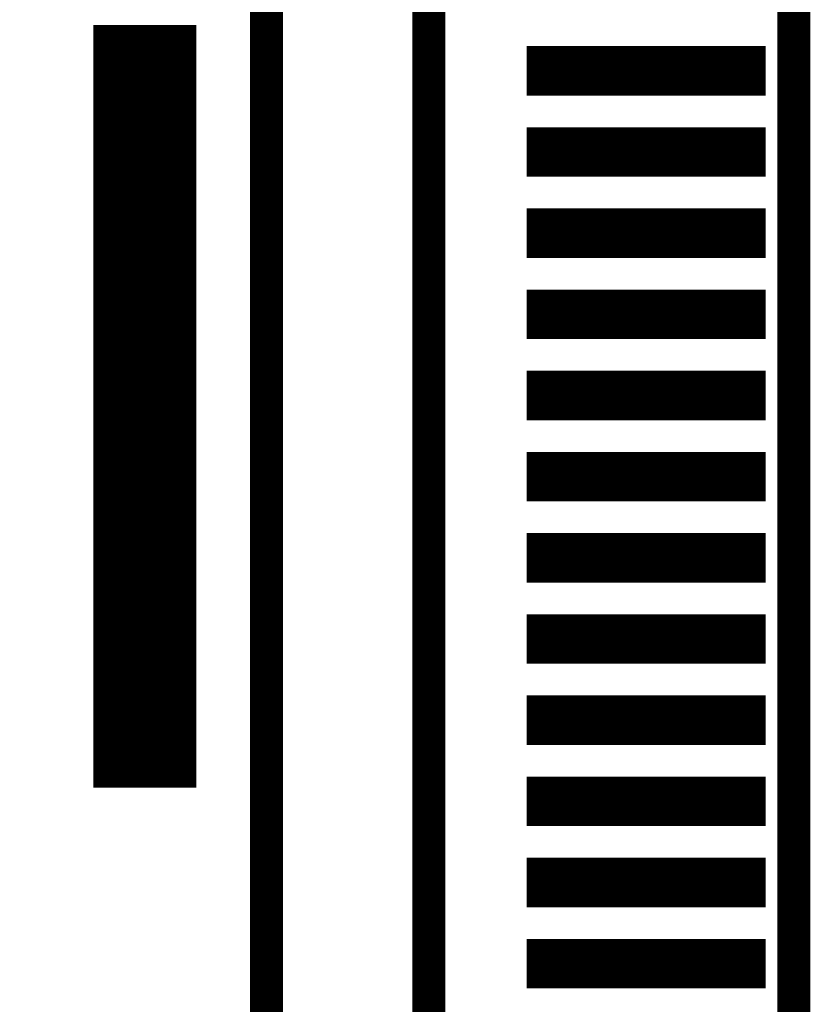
# Model space of a CAD drawing. Extents: x -28 to 78, y -35 to 66.
# Tile 6 of 31: x 7.73 to 12.6, y 12.49 to 18.56. Entities that reach past the tile are written whole.
import ezdxf

# ---------------------------------------------------------------- set-up
doc = ezdxf.new("R2010")
doc.units = 0
doc.layers.add('PG_SILKSCREEN_BOTTOM', color=5, linetype='CONTINUOUS')
doc.layers.add('PIN_BOTTOM', color=6, linetype='CONTINUOUS')

msp = doc.modelspace()

# ---------------------------------------------------------------- linework, layer by layer
at = {"layer": 'PG_SILKSCREEN_BOTTOM', "const_width": 0.2032}
for points in [[(3.420019, 63.999999), (3.420019, 2.000001), (12.500018, 2.000001), (12.500018, 63.999999)], [(9.25002, 20.25), (9.25002, 5.750001), (10.250018, 5.750001), (10.250018, 20.25)]]:
    msp.add_lwpolyline(points, close=True, dxfattribs=at)
at = {"layer": 'PIN_BOTTOM', "const_width": 0.01}
for points in [[(8.18752, 13.830501), (8.18752, 18.519498), (8.812517, 18.519498), (8.812517, 13.830501)], [(10.858419, 18.094195), (10.858419, 18.388993), (12.321616, 18.388993), (12.321616, 18.094195)], [(10.858419, 17.594194), (10.858419, 17.888991), (12.321616, 17.888991), (12.321616, 17.594194)], [(10.858419, 17.094192), (10.858419, 17.38899), (12.321616, 17.38899), (12.321616, 17.094192)], [(10.858419, 16.594191), (10.858419, 16.888988), (12.321616, 16.888988), (12.321616, 16.594191)], [(10.858419, 16.094189), (10.858419, 16.388987), (12.321616, 16.388987), (12.321616, 16.094189)], [(10.858419, 15.594188), (10.858419, 15.888985), (12.321616, 15.888985), (12.321616, 15.594188)], [(10.858419, 15.094186), (10.858419, 15.388984), (12.321616, 15.388984), (12.321616, 15.094186)], [(10.858419, 14.594185), (10.858419, 14.888982), (12.321616, 14.888982), (12.321616, 14.594185)], [(10.858419, 14.094183), (10.858419, 14.388981), (12.321616, 14.388981), (12.321616, 14.094183)], [(10.858419, 13.594182), (10.858419, 13.888979), (12.321616, 13.888979), (12.321616, 13.594182)], [(10.858419, 13.09418), (10.858419, 13.388978), (12.321616, 13.388978), (12.321616, 13.09418)], [(10.858419, 12.594179), (10.858419, 12.888976), (12.321616, 12.888976), (12.321616, 12.594179)]]:
    msp.add_lwpolyline(points, close=True, dxfattribs=at)
for points in [[(8.18752, 18.509963), (8.812517, 18.509963)], [(8.18752, 18.499963), (8.812517, 18.499963)], [(8.18752, 18.489963), (8.812517, 18.489963)], [(8.18752, 18.479963), (8.812517, 18.479963)], [(8.18752, 18.469963), (8.812517, 18.469963)], [(8.18752, 18.459963), (8.812517, 18.459963)], [(8.18752, 18.449963), (8.812517, 18.449963)], [(8.18752, 18.439963), (8.812517, 18.439963)], [(8.18752, 18.429963), (8.812517, 18.429963)], [(8.18752, 18.419963), (8.812517, 18.419963)], [(8.18752, 18.409963), (8.812517, 18.409963)], [(8.18752, 18.399963), (8.812517, 18.399963)], [(8.18752, 18.389963), (8.812517, 18.389963)], [(8.18752, 18.379963), (8.812517, 18.379963)], [(10.858419, 18.379963), (12.321616, 18.379963)], [(8.18752, 18.369963), (8.812517, 18.369963)], [(8.18752, 18.359963), (8.812517, 18.359963)], [(8.18752, 18.349963), (8.812517, 18.349963)], [(8.18752, 18.339963), (8.812517, 18.339963)], [(8.18752, 18.329963), (8.812517, 18.329963)], [(8.18752, 18.319963), (8.812517, 18.319963)], [(10.858419, 18.369963), (12.321616, 18.369963)], [(10.858419, 18.359963), (12.321616, 18.359963)], [(10.858419, 18.349963), (12.321616, 18.349963)], [(10.858419, 18.339963), (12.321616, 18.339963)], [(10.858419, 18.329963), (12.321616, 18.329963)], [(10.858419, 18.319963), (12.321616, 18.319963)], [(8.18752, 18.309963), (8.812517, 18.309963)], [(8.18752, 18.299963), (8.812517, 18.299963)], [(8.18752, 18.289963), (8.812517, 18.289963)], [(8.18752, 18.279963), (8.812517, 18.279963)], [(8.18752, 18.269963), (8.812517, 18.269963)], [(8.18752, 18.259963), (8.812517, 18.259963)], [(10.858419, 18.309963), (12.321616, 18.309963)], [(10.858419, 18.299963), (12.321616, 18.299963)], [(10.858419, 18.289963), (12.321616, 18.289963)], [(10.858419, 18.279963), (12.321616, 18.279963)], [(10.858419, 18.269963), (12.321616, 18.269963)], [(10.858419, 18.259963), (12.321616, 18.259963)], [(8.18752, 18.249964), (8.812517, 18.249964)], [(8.18752, 18.239964), (8.812517, 18.239964)], [(8.18752, 18.229964), (8.812517, 18.229964)], [(8.18752, 18.219964), (8.812517, 18.219964)], [(8.18752, 18.209964), (8.812517, 18.209964)], [(8.18752, 18.199964), (8.812517, 18.199964)], [(10.858419, 18.249964), (12.321616, 18.249964)], [(10.858419, 18.239964), (12.321616, 18.239964)], [(10.858419, 18.229964), (12.321616, 18.229964)], [(10.858419, 18.219964), (12.321616, 18.219964)], [(10.858419, 18.209964), (12.321616, 18.209964)], [(10.858419, 18.199964), (12.321616, 18.199964)], [(8.18752, 18.189964), (8.812517, 18.189964)], [(8.18752, 18.179964), (8.812517, 18.179964)], [(8.18752, 18.169964), (8.812517, 18.169964)], [(8.18752, 18.159964), (8.812517, 18.159964)], [(8.18752, 18.149964), (8.812517, 18.149964)], [(8.18752, 18.139964), (8.812517, 18.139964)], [(10.858419, 18.189964), (12.321616, 18.189964)], [(10.858419, 18.179964), (12.321616, 18.179964)], [(10.858419, 18.169964), (12.321616, 18.169964)], [(10.858419, 18.159964), (12.321616, 18.159964)], [(10.858419, 18.149964), (12.321616, 18.149964)], [(10.858419, 18.139964), (12.321616, 18.139964)], [(8.18752, 18.129964), (8.812517, 18.129964)], [(8.18752, 18.119964), (8.812517, 18.119964)], [(8.18752, 18.109964), (8.812517, 18.109964)], [(8.18752, 18.099964), (8.812517, 18.099964)], [(8.18752, 18.089964), (8.812517, 18.089964)], [(8.18752, 18.079964), (8.812517, 18.079964)], [(8.18752, 18.069964), (8.812517, 18.069964)], [(10.858419, 18.129964), (12.321616, 18.129964)], [(10.858419, 18.119964), (12.321616, 18.119964)], [(10.858419, 18.109964), (12.321616, 18.109964)], [(10.858419, 18.099964), (12.321616, 18.099964)], [(8.18752, 18.059964), (8.812517, 18.059964)], [(8.18752, 18.049964), (8.812517, 18.049964)], [(8.18752, 18.039964), (8.812517, 18.039964)], [(8.18752, 18.029964), (8.812517, 18.029964)], [(8.18752, 18.019964), (8.812517, 18.019964)], [(8.18752, 18.009964), (8.812517, 18.009964)], [(8.18752, 17.999964), (8.812517, 17.999964)], [(8.18752, 17.989964), (8.812517, 17.989964)], [(8.18752, 17.979964), (8.812517, 17.979964)], [(8.18752, 17.969964), (8.812517, 17.969964)], [(8.18752, 17.959964), (8.812517, 17.959964)], [(8.18752, 17.949964), (8.812517, 17.949964)], [(8.18752, 17.939964), (8.812517, 17.939964)], [(8.18752, 17.929964), (8.812517, 17.929964)], [(8.18752, 17.919964), (8.812517, 17.919964)], [(8.18752, 17.909964), (8.812517, 17.909964)], [(8.18752, 17.899964), (8.812517, 17.899964)], [(8.18752, 17.889964), (8.812517, 17.889964)], [(8.18752, 17.879964), (8.812517, 17.879964)], [(8.18752, 17.869964), (8.812517, 17.869964)], [(8.18752, 17.859964), (8.812517, 17.859964)], [(8.18752, 17.849964), (8.812517, 17.849964)], [(8.18752, 17.839964), (8.812517, 17.839964)], [(8.18752, 17.829964), (8.812517, 17.829964)], [(10.858419, 17.879964), (12.321616, 17.879964)], [(10.858419, 17.869964), (12.321616, 17.869964)], [(10.858419, 17.859964), (12.321616, 17.859964)], [(10.858419, 17.849964), (12.321616, 17.849964)], [(10.858419, 17.839964), (12.321616, 17.839964)], [(10.858419, 17.829964), (12.321616, 17.829964)], [(8.18752, 17.819964), (8.812517, 17.819964)], [(8.18752, 17.809964), (8.812517, 17.809964)], [(8.18752, 17.799964), (8.812517, 17.799964)], [(8.18752, 17.789964), (8.812517, 17.789964)], [(8.18752, 17.779964), (8.812517, 17.779964)], [(8.18752, 17.769964), (8.812517, 17.769964)], [(10.858419, 17.819964), (12.321616, 17.819964)], [(10.858419, 17.809964), (12.321616, 17.809964)], [(10.858419, 17.799964), (12.321616, 17.799964)], [(10.858419, 17.789964), (12.321616, 17.789964)], [(10.858419, 17.779964), (12.321616, 17.779964)], [(10.858419, 17.769964), (12.321616, 17.769964)], [(8.18752, 17.759964), (8.812517, 17.759964)], [(8.18752, 17.749965), (8.812517, 17.749965)], [(8.18752, 17.739965), (8.812517, 17.739965)], [(8.18752, 17.729965), (8.812517, 17.729965)], [(8.18752, 17.719965), (8.812517, 17.719965)], [(8.18752, 17.709965), (8.812517, 17.709965)], [(10.858419, 17.759964), (12.321616, 17.759964)], [(10.858419, 17.749965), (12.321616, 17.749965)], [(10.858419, 17.739965), (12.321616, 17.739965)], [(10.858419, 17.729965), (12.321616, 17.729965)], [(10.858419, 17.719965), (12.321616, 17.719965)], [(10.858419, 17.709965), (12.321616, 17.709965)], [(8.18752, 17.699965), (8.812517, 17.699965)], [(8.18752, 17.689965), (8.812517, 17.689965)], [(8.18752, 17.679965), (8.812517, 17.679965)], [(8.18752, 17.669965), (8.812517, 17.669965)], [(8.18752, 17.659965), (8.812517, 17.659965)], [(8.18752, 17.649965), (8.812517, 17.649965)], [(10.858419, 17.699965), (12.321616, 17.699965)], [(10.858419, 17.689965), (12.321616, 17.689965)], [(10.858419, 17.679965), (12.321616, 17.679965)], [(10.858419, 17.669965), (12.321616, 17.669965)], [(10.858419, 17.659965), (12.321616, 17.659965)], [(10.858419, 17.649965), (12.321616, 17.649965)], [(8.18752, 17.639965), (8.812517, 17.639965)], [(8.18752, 17.629965), (8.812517, 17.629965)], [(8.18752, 17.619965), (8.812517, 17.619965)], [(8.18752, 17.609965), (8.812517, 17.609965)], [(8.18752, 17.599965), (8.812517, 17.599965)], [(8.18752, 17.589965), (8.812517, 17.589965)], [(10.858419, 17.639965), (12.321616, 17.639965)], [(10.858419, 17.629965), (12.321616, 17.629965)], [(10.858419, 17.619965), (12.321616, 17.619965)], [(10.858419, 17.609965), (12.321616, 17.609965)], [(10.858419, 17.599965), (12.321616, 17.599965)], [(8.18752, 17.579965), (8.812517, 17.579965)], [(8.18752, 17.569965), (8.812517, 17.569965)], [(8.18752, 17.559965), (8.812517, 17.559965)], [(8.18752, 17.549965), (8.812517, 17.549965)], [(8.18752, 17.539965), (8.812517, 17.539965)], [(8.18752, 17.529965), (8.812517, 17.529965)], [(8.18752, 17.519965), (8.812517, 17.519965)], [(8.18752, 17.509965), (8.812517, 17.509965)], [(8.18752, 17.499965), (8.812517, 17.499965)], [(8.18752, 17.489965), (8.812517, 17.489965)], [(8.18752, 17.479965), (8.812517, 17.479965)], [(8.18752, 17.469965), (8.812517, 17.469965)], [(8.18752, 17.459965), (8.812517, 17.459965)], [(8.18752, 17.449965), (8.812517, 17.449965)], [(8.18752, 17.439965), (8.812517, 17.439965)], [(8.18752, 17.429965), (8.812517, 17.429965)], [(8.18752, 17.419965), (8.812517, 17.419965)], [(8.18752, 17.409965), (8.812517, 17.409965)], [(8.18752, 17.399965), (8.812517, 17.399965)], [(8.18752, 17.389965), (8.812517, 17.389965)], [(8.18752, 17.379965), (8.812517, 17.379965)], [(8.18752, 17.369965), (8.812517, 17.369965)], [(8.18752, 17.359965), (8.812517, 17.359965)], [(8.18752, 17.349965), (8.812517, 17.349965)], [(10.858419, 17.379965), (12.321616, 17.379965)], [(10.858419, 17.369965), (12.321616, 17.369965)], [(10.858419, 17.359965), (12.321616, 17.359965)], [(10.858419, 17.349965), (12.321616, 17.349965)], [(8.18752, 17.339965), (8.812517, 17.339965)], [(8.18752, 17.329965), (8.812517, 17.329965)], [(8.18752, 17.319965), (8.812517, 17.319965)], [(8.18752, 17.309965), (8.812517, 17.309965)], [(8.18752, 17.299965), (8.812517, 17.299965)], [(8.18752, 17.289965), (8.812517, 17.289965)], [(10.858419, 17.339965), (12.321616, 17.339965)], [(10.858419, 17.329965), (12.321616, 17.329965)], [(10.858419, 17.319965), (12.321616, 17.319965)], [(10.858419, 17.309965), (12.321616, 17.309965)], [(10.858419, 17.299965), (12.321616, 17.299965)], [(10.858419, 17.289965), (12.321616, 17.289965)], [(8.18752, 17.279965), (8.812517, 17.279965)], [(8.18752, 17.269965), (8.812517, 17.269965)], [(8.18752, 17.259965), (8.812517, 17.259965)], [(8.18752, 17.249966), (8.812517, 17.249966)], [(8.18752, 17.239966), (8.812517, 17.239966)], [(8.18752, 17.229966), (8.812517, 17.229966)], [(10.858419, 17.279965), (12.321616, 17.279965)], [(10.858419, 17.269965), (12.321616, 17.269965)], [(10.858419, 17.259965), (12.321616, 17.259965)], [(10.858419, 17.249966), (12.321616, 17.249966)], [(10.858419, 17.239966), (12.321616, 17.239966)], [(10.858419, 17.229966), (12.321616, 17.229966)], [(8.18752, 17.219966), (8.812517, 17.219966)], [(8.18752, 17.209966), (8.812517, 17.209966)], [(8.18752, 17.199966), (8.812517, 17.199966)], [(8.18752, 17.189966), (8.812517, 17.189966)], [(8.18752, 17.179966), (8.812517, 17.179966)], [(8.18752, 17.169966), (8.812517, 17.169966)], [(8.18752, 17.159966), (8.812517, 17.159966)], [(10.858419, 17.219966), (12.321616, 17.219966)], [(10.858419, 17.209966), (12.321616, 17.209966)], [(10.858419, 17.199966), (12.321616, 17.199966)], [(10.858419, 17.189966), (12.321616, 17.189966)], [(10.858419, 17.179966), (12.321616, 17.179966)], [(10.858419, 17.169966), (12.321616, 17.169966)], [(10.858419, 17.159966), (12.321616, 17.159966)], [(8.18752, 17.149966), (8.812517, 17.149966)], [(8.18752, 17.139966), (8.812517, 17.139966)], [(8.18752, 17.129966), (8.812517, 17.129966)], [(8.18752, 17.119966), (8.812517, 17.119966)], [(8.18752, 17.109966), (8.812517, 17.109966)], [(8.18752, 17.099966), (8.812517, 17.099966)], [(10.858419, 17.149966), (12.321616, 17.149966)], [(10.858419, 17.139966), (12.321616, 17.139966)], [(10.858419, 17.129966), (12.321616, 17.129966)], [(10.858419, 17.119966), (12.321616, 17.119966)], [(10.858419, 17.109966), (12.321616, 17.109966)], [(10.858419, 17.099966), (12.321616, 17.099966)], [(8.18752, 17.089966), (8.812517, 17.089966)], [(8.18752, 17.079966), (8.812517, 17.079966)], [(8.18752, 17.069966), (8.812517, 17.069966)], [(8.18752, 17.059966), (8.812517, 17.059966)], [(8.18752, 17.049966), (8.812517, 17.049966)], [(8.18752, 17.039966), (8.812517, 17.039966)], [(8.18752, 17.029966), (8.812517, 17.029966)], [(8.18752, 17.019966), (8.812517, 17.019966)], [(8.18752, 17.009966), (8.812517, 17.009966)], [(8.18752, 16.999966), (8.812517, 16.999966)], [(8.18752, 16.989966), (8.812517, 16.989966)], [(8.18752, 16.979966), (8.812517, 16.979966)], [(8.18752, 16.969966), (8.812517, 16.969966)], [(8.18752, 16.959966), (8.812517, 16.959966)], [(8.18752, 16.949966), (8.812517, 16.949966)], [(8.18752, 16.939966), (8.812517, 16.939966)], [(8.18752, 16.929966), (8.812517, 16.929966)], [(8.18752, 16.919966), (8.812517, 16.919966)], [(8.18752, 16.909966), (8.812517, 16.909966)], [(8.18752, 16.899966), (8.812517, 16.899966)], [(8.18752, 16.889966), (8.812517, 16.889966)], [(8.18752, 16.879966), (8.812517, 16.879966)], [(8.18752, 16.869966), (8.812517, 16.869966)], [(8.18752, 16.859966), (8.812517, 16.859966)], [(10.858419, 16.879966), (12.321616, 16.879966)], [(10.858419, 16.869966), (12.321616, 16.869966)], [(10.858419, 16.859966), (12.321616, 16.859966)], [(8.18752, 16.849966), (8.812517, 16.849966)], [(8.18752, 16.839966), (8.812517, 16.839966)], [(8.18752, 16.829966), (8.812517, 16.829966)], [(8.18752, 16.819966), (8.812517, 16.819966)], [(8.18752, 16.809966), (8.812517, 16.809966)], [(8.18752, 16.799966), (8.812517, 16.799966)], [(10.858419, 16.849966), (12.321616, 16.849966)], [(10.858419, 16.839966), (12.321616, 16.839966)], [(10.858419, 16.829966), (12.321616, 16.829966)], [(10.858419, 16.819966), (12.321616, 16.819966)], [(10.858419, 16.809966), (12.321616, 16.809966)], [(10.858419, 16.799966), (12.321616, 16.799966)], [(8.18752, 16.789966), (8.812517, 16.789966)], [(8.18752, 16.779966), (8.812517, 16.779966)], [(8.18752, 16.769966), (8.812517, 16.769966)], [(8.18752, 16.759966), (8.812517, 16.759966)], [(8.18752, 16.749966), (8.812517, 16.749966)], [(8.18752, 16.739967), (8.812517, 16.739967)], [(10.858419, 16.789966), (12.321616, 16.789966)], [(10.858419, 16.779966), (12.321616, 16.779966)], [(10.858419, 16.769966), (12.321616, 16.769966)], [(10.858419, 16.759966), (12.321616, 16.759966)], [(10.858419, 16.749966), (12.321616, 16.749966)], [(10.858419, 16.739967), (12.321616, 16.739967)], [(8.18752, 16.729967), (8.812517, 16.729967)], [(8.18752, 16.719967), (8.812517, 16.719967)], [(8.18752, 16.709967), (8.812517, 16.709967)], [(8.18752, 16.699967), (8.812517, 16.699967)], [(8.18752, 16.689967), (8.812517, 16.689967)], [(8.18752, 16.679967), (8.812517, 16.679967)], [(10.858419, 16.729967), (12.321616, 16.729967)], [(10.858419, 16.719967), (12.321616, 16.719967)], [(10.858419, 16.709967), (12.321616, 16.709967)], [(10.858419, 16.699967), (12.321616, 16.699967)], [(10.858419, 16.689967), (12.321616, 16.689967)], [(10.858419, 16.679967), (12.321616, 16.679967)], [(8.18752, 16.669967), (8.812517, 16.669967)], [(8.18752, 16.659967), (8.812517, 16.659967)], [(8.18752, 16.649967), (8.812517, 16.649967)], [(8.18752, 16.639967), (8.812517, 16.639967)], [(8.18752, 16.629967), (8.812517, 16.629967)], [(8.18752, 16.619967), (8.812517, 16.619967)], [(10.858419, 16.669967), (12.321616, 16.669967)], [(10.858419, 16.659967), (12.321616, 16.659967)], [(10.858419, 16.649967), (12.321616, 16.649967)], [(10.858419, 16.639967), (12.321616, 16.639967)], [(10.858419, 16.629967), (12.321616, 16.629967)], [(10.858419, 16.619967), (12.321616, 16.619967)], [(8.18752, 16.609967), (8.812517, 16.609967)], [(8.18752, 16.599967), (8.812517, 16.599967)], [(8.18752, 16.589967), (8.812517, 16.589967)], [(8.18752, 16.579967), (8.812517, 16.579967)], [(8.18752, 16.569967), (8.812517, 16.569967)], [(8.18752, 16.559967), (8.812517, 16.559967)], [(10.858419, 16.609967), (12.321616, 16.609967)], [(10.858419, 16.599967), (12.321616, 16.599967)], [(8.18752, 16.549967), (8.812517, 16.549967)], [(8.18752, 16.539967), (8.812517, 16.539967)], [(8.18752, 16.529967), (8.812517, 16.529967)], [(8.18752, 16.519967), (8.812517, 16.519967)], [(8.18752, 16.509967), (8.812517, 16.509967)], [(8.18752, 16.499967), (8.812517, 16.499967)], [(8.18752, 16.489967), (8.812517, 16.489967)], [(8.18752, 16.479967), (8.812517, 16.479967)], [(8.18752, 16.469967), (8.812517, 16.469967)], [(8.18752, 16.459967), (8.812517, 16.459967)], [(8.18752, 16.449967), (8.812517, 16.449967)], [(8.18752, 16.439967), (8.812517, 16.439967)], [(8.18752, 16.429967), (8.812517, 16.429967)], [(8.18752, 16.419967), (8.812517, 16.419967)], [(8.18752, 16.409967), (8.812517, 16.409967)], [(8.18752, 16.399967), (8.812517, 16.399967)], [(8.18752, 16.389967), (8.812517, 16.389967)], [(8.18752, 16.379967), (8.812517, 16.379967)], [(10.858419, 16.379967), (12.321616, 16.379967)], [(8.18752, 16.369967), (8.812517, 16.369967)], [(8.18752, 16.359967), (8.812517, 16.359967)], [(8.18752, 16.349967), (8.812517, 16.349967)], [(8.18752, 16.339967), (8.812517, 16.339967)], [(8.18752, 16.329967), (8.812517, 16.329967)], [(8.18752, 16.319967), (8.812517, 16.319967)], [(10.858419, 16.369967), (12.321616, 16.369967)], [(10.858419, 16.359967), (12.321616, 16.359967)], [(10.858419, 16.349967), (12.321616, 16.349967)], [(10.858419, 16.339967), (12.321616, 16.339967)], [(10.858419, 16.329967), (12.321616, 16.329967)], [(10.858419, 16.319967), (12.321616, 16.319967)], [(8.18752, 16.309967), (8.812517, 16.309967)], [(8.18752, 16.299967), (8.812517, 16.299967)], [(8.18752, 16.289967), (8.812517, 16.289967)], [(8.18752, 16.279967), (8.812517, 16.279967)], [(8.18752, 16.269967), (8.812517, 16.269967)], [(8.18752, 16.259967), (8.812517, 16.259967)], [(8.18752, 16.249968), (8.812517, 16.249968)], [(10.858419, 16.309967), (12.321616, 16.309967)], [(10.858419, 16.299967), (12.321616, 16.299967)], [(10.858419, 16.289967), (12.321616, 16.289967)], [(10.858419, 16.279967), (12.321616, 16.279967)], [(10.858419, 16.269967), (12.321616, 16.269967)], [(10.858419, 16.259967), (12.321616, 16.259967)], [(10.858419, 16.249968), (12.321616, 16.249968)], [(8.18752, 16.239968), (8.812517, 16.239968)], [(8.18752, 16.229968), (8.812517, 16.229968)], [(8.18752, 16.219968), (8.812517, 16.219968)], [(8.18752, 16.209968), (8.812517, 16.209968)], [(8.18752, 16.199968), (8.812517, 16.199968)], [(8.18752, 16.189968), (8.812517, 16.189968)], [(10.858419, 16.239968), (12.321616, 16.239968)], [(10.858419, 16.229968), (12.321616, 16.229968)], [(10.858419, 16.219968), (12.321616, 16.219968)], [(10.858419, 16.209968), (12.321616, 16.209968)], [(10.858419, 16.199968), (12.321616, 16.199968)], [(10.858419, 16.189968), (12.321616, 16.189968)], [(8.18752, 16.179968), (8.812517, 16.179968)], [(8.18752, 16.169968), (8.812517, 16.169968)], [(8.18752, 16.159968), (8.812517, 16.159968)], [(8.18752, 16.149968), (8.812517, 16.149968)], [(8.18752, 16.139968), (8.812517, 16.139968)], [(8.18752, 16.129968), (8.812517, 16.129968)], [(10.858419, 16.179968), (12.321616, 16.179968)], [(10.858419, 16.169968), (12.321616, 16.169968)], [(10.858419, 16.159968), (12.321616, 16.159968)], [(10.858419, 16.149968), (12.321616, 16.149968)], [(10.858419, 16.139968), (12.321616, 16.139968)], [(10.858419, 16.129968), (12.321616, 16.129968)], [(8.18752, 16.119968), (8.812517, 16.119968)], [(8.18752, 16.109968), (8.812517, 16.109968)], [(8.18752, 16.099968), (8.812517, 16.099968)], [(8.18752, 16.089968), (8.812517, 16.089968)], [(8.18752, 16.079968), (8.812517, 16.079968)], [(8.18752, 16.069968), (8.812517, 16.069968)], [(10.858419, 16.119968), (12.321616, 16.119968)], [(10.858419, 16.109968), (12.321616, 16.109968)], [(10.858419, 16.099968), (12.321616, 16.099968)], [(8.18752, 16.059968), (8.812517, 16.059968)], [(8.18752, 16.049968), (8.812517, 16.049968)], [(8.18752, 16.039968), (8.812517, 16.039968)], [(8.18752, 16.029968), (8.812517, 16.029968)], [(8.18752, 16.019968), (8.812517, 16.019968)], [(8.18752, 16.009968), (8.812517, 16.009968)], [(8.18752, 15.999968), (8.812517, 15.999968)], [(8.18752, 15.989968), (8.812517, 15.989968)], [(8.18752, 15.979968), (8.812517, 15.979968)], [(8.18752, 15.969968), (8.812517, 15.969968)], [(8.18752, 15.959968), (8.812517, 15.959968)], [(8.18752, 15.949968), (8.812517, 15.949968)], [(8.18752, 15.939968), (8.812517, 15.939968)], [(8.18752, 15.929968), (8.812517, 15.929968)], [(8.18752, 15.919968), (8.812517, 15.919968)], [(8.18752, 15.909968), (8.812517, 15.909968)], [(8.18752, 15.899968), (8.812517, 15.899968)], [(8.18752, 15.889968), (8.812517, 15.889968)], [(8.18752, 15.879968), (8.812517, 15.879968)], [(8.18752, 15.869968), (8.812517, 15.869968)], [(8.18752, 15.859968), (8.812517, 15.859968)], [(8.18752, 15.849968), (8.812517, 15.849968)], [(8.18752, 15.839968), (8.812517, 15.839968)], [(8.18752, 15.829968), (8.812517, 15.829968)], [(10.858419, 15.879968), (12.321616, 15.879968)], [(10.858419, 15.869968), (12.321616, 15.869968)], [(10.858419, 15.859968), (12.321616, 15.859968)], [(10.858419, 15.849968), (12.321616, 15.849968)], [(10.858419, 15.839968), (12.321616, 15.839968)], [(10.858419, 15.829968), (12.321616, 15.829968)], [(8.18752, 15.819968), (8.812517, 15.819968)], [(8.18752, 15.809968), (8.812517, 15.809968)], [(8.18752, 15.799968), (8.812517, 15.799968)], [(8.18752, 15.789968), (8.812517, 15.789968)], [(8.18752, 15.779968), (8.812517, 15.779968)], [(8.18752, 15.769968), (8.812517, 15.769968)], [(10.858419, 15.819968), (12.321616, 15.819968)], [(10.858419, 15.809968), (12.321616, 15.809968)], [(10.858419, 15.799968), (12.321616, 15.799968)], [(10.858419, 15.789968), (12.321616, 15.789968)], [(10.858419, 15.779968), (12.321616, 15.779968)], [(10.858419, 15.769968), (12.321616, 15.769968)], [(8.18752, 15.759968), (8.812517, 15.759968)], [(8.18752, 15.749969), (8.812517, 15.749969)], [(8.18752, 15.739969), (8.812517, 15.739969)], [(8.18752, 15.729969), (8.812517, 15.729969)], [(8.18752, 15.719969), (8.812517, 15.719969)], [(8.18752, 15.709969), (8.812517, 15.709969)], [(10.858419, 15.759968), (12.321616, 15.759968)], [(10.858419, 15.749969), (12.321616, 15.749969)], [(10.858419, 15.739969), (12.321616, 15.739969)], [(10.858419, 15.729969), (12.321616, 15.729969)], [(10.858419, 15.719969), (12.321616, 15.719969)], [(10.858419, 15.709969), (12.321616, 15.709969)], [(8.18752, 15.699969), (8.812517, 15.699969)], [(8.18752, 15.689969), (8.812517, 15.689969)], [(8.18752, 15.679969), (8.812517, 15.679969)], [(8.18752, 15.669969), (8.812517, 15.669969)], [(8.18752, 15.659969), (8.812517, 15.659969)], [(8.18752, 15.649969), (8.812517, 15.649969)], [(10.858419, 15.699969), (12.321616, 15.699969)], [(10.858419, 15.689969), (12.321616, 15.689969)], [(10.858419, 15.679969), (12.321616, 15.679969)], [(10.858419, 15.669969), (12.321616, 15.669969)], [(10.858419, 15.659969), (12.321616, 15.659969)], [(10.858419, 15.649969), (12.321616, 15.649969)], [(8.18752, 15.639969), (8.812517, 15.639969)], [(8.18752, 15.629969), (8.812517, 15.629969)], [(8.18752, 15.619969), (8.812517, 15.619969)], [(8.18752, 15.609969), (8.812517, 15.609969)], [(8.18752, 15.599969), (8.812517, 15.599969)], [(8.18752, 15.589969), (8.812517, 15.589969)], [(10.858419, 15.639969), (12.321616, 15.639969)], [(10.858419, 15.629969), (12.321616, 15.629969)], [(10.858419, 15.619969), (12.321616, 15.619969)], [(10.858419, 15.609969), (12.321616, 15.609969)], [(10.858419, 15.599969), (12.321616, 15.599969)], [(8.18752, 15.579969), (8.812517, 15.579969)], [(8.18752, 15.569969), (8.812517, 15.569969)], [(8.18752, 15.559969), (8.812517, 15.559969)], [(8.18752, 15.549969), (8.812517, 15.549969)], [(8.18752, 15.539969), (8.812517, 15.539969)], [(8.18752, 15.529969), (8.812517, 15.529969)], [(8.18752, 15.519969), (8.812517, 15.519969)], [(8.18752, 15.509969), (8.812517, 15.509969)], [(8.18752, 15.499969), (8.812517, 15.499969)], [(8.18752, 15.489969), (8.812517, 15.489969)], [(8.18752, 15.479969), (8.812517, 15.479969)], [(8.18752, 15.469969), (8.812517, 15.469969)], [(8.18752, 15.459969), (8.812517, 15.459969)], [(8.18752, 15.449969), (8.812517, 15.449969)], [(8.18752, 15.439969), (8.812517, 15.439969)], [(8.18752, 15.429969), (8.812517, 15.429969)], [(8.18752, 15.419969), (8.812517, 15.419969)], [(8.18752, 15.409969), (8.812517, 15.409969)], [(8.18752, 15.399969), (8.812517, 15.399969)], [(8.18752, 15.389969), (8.812517, 15.389969)], [(8.18752, 15.379969), (8.812517, 15.379969)], [(8.18752, 15.369969), (8.812517, 15.369969)], [(8.18752, 15.359969), (8.812517, 15.359969)], [(8.18752, 15.349969), (8.812517, 15.349969)], [(10.858419, 15.379969), (12.321616, 15.379969)], [(10.858419, 15.369969), (12.321616, 15.369969)], [(10.858419, 15.359969), (12.321616, 15.359969)], [(10.858419, 15.349969), (12.321616, 15.349969)], [(8.18752, 15.339969), (8.812517, 15.339969)], [(8.18752, 15.329969), (8.812517, 15.329969)], [(8.18752, 15.319969), (8.812517, 15.319969)], [(8.18752, 15.309969), (8.812517, 15.309969)], [(8.18752, 15.299969), (8.812517, 15.299969)], [(8.18752, 15.289969), (8.812517, 15.289969)], [(8.18752, 15.279969), (8.812517, 15.279969)], [(10.858419, 15.339969), (12.321616, 15.339969)], [(10.858419, 15.329969), (12.321616, 15.329969)], [(10.858419, 15.319969), (12.321616, 15.319969)], [(10.858419, 15.309969), (12.321616, 15.309969)], [(10.858419, 15.299969), (12.321616, 15.299969)], [(10.858419, 15.289969), (12.321616, 15.289969)], [(10.858419, 15.279969), (12.321616, 15.279969)], [(8.18752, 15.269969), (8.812517, 15.269969)], [(8.18752, 15.259969), (8.812517, 15.259969)], [(8.18752, 15.24997), (8.812517, 15.24997)], [(8.18752, 15.23997), (8.812517, 15.23997)], [(8.18752, 15.22997), (8.812517, 15.22997)], [(8.18752, 15.21997), (8.812517, 15.21997)], [(10.858419, 15.269969), (12.321616, 15.269969)], [(10.858419, 15.259969), (12.321616, 15.259969)], [(10.858419, 15.24997), (12.321616, 15.24997)], [(10.858419, 15.23997), (12.321616, 15.23997)], [(10.858419, 15.22997), (12.321616, 15.22997)], [(10.858419, 15.21997), (12.321616, 15.21997)], [(8.18752, 15.20997), (8.812517, 15.20997)], [(8.18752, 15.19997), (8.812517, 15.19997)], [(8.18752, 15.18997), (8.812517, 15.18997)], [(8.18752, 15.17997), (8.812517, 15.17997)], [(8.18752, 15.16997), (8.812517, 15.16997)], [(8.18752, 15.15997), (8.812517, 15.15997)], [(10.858419, 15.20997), (12.321616, 15.20997)], [(10.858419, 15.19997), (12.321616, 15.19997)], [(10.858419, 15.18997), (12.321616, 15.18997)], [(10.858419, 15.17997), (12.321616, 15.17997)], [(10.858419, 15.16997), (12.321616, 15.16997)], [(10.858419, 15.15997), (12.321616, 15.15997)], [(8.18752, 15.14997), (8.812517, 15.14997)], [(8.18752, 15.13997), (8.812517, 15.13997)], [(8.18752, 15.12997), (8.812517, 15.12997)], [(8.18752, 15.11997), (8.812517, 15.11997)], [(8.18752, 15.10997), (8.812517, 15.10997)], [(8.18752, 15.09997), (8.812517, 15.09997)], [(10.858419, 15.14997), (12.321616, 15.14997)], [(10.858419, 15.13997), (12.321616, 15.13997)], [(10.858419, 15.12997), (12.321616, 15.12997)], [(10.858419, 15.11997), (12.321616, 15.11997)], [(10.858419, 15.10997), (12.321616, 15.10997)], [(10.858419, 15.09997), (12.321616, 15.09997)], [(8.18752, 15.08997), (8.812517, 15.08997)], [(8.18752, 15.07997), (8.812517, 15.07997)], [(8.18752, 15.06997), (8.812517, 15.06997)], [(8.18752, 15.05997), (8.812517, 15.05997)], [(8.18752, 15.04997), (8.812517, 15.04997)], [(8.18752, 15.03997), (8.812517, 15.03997)], [(8.18752, 15.02997), (8.812517, 15.02997)], [(8.18752, 15.01997), (8.812517, 15.01997)], [(8.18752, 15.00997), (8.812517, 15.00997)], [(8.18752, 14.99997), (8.812517, 14.99997)], [(8.18752, 14.98997), (8.812517, 14.98997)], [(8.18752, 14.97997), (8.812517, 14.97997)], [(8.18752, 14.96997), (8.812517, 14.96997)], [(8.18752, 14.95997), (8.812517, 14.95997)], [(8.18752, 14.94997), (8.812517, 14.94997)], [(8.18752, 14.93997), (8.812517, 14.93997)], [(8.18752, 14.92997), (8.812517, 14.92997)], [(8.18752, 14.91997), (8.812517, 14.91997)], [(8.18752, 14.90997), (8.812517, 14.90997)], [(8.18752, 14.89997), (8.812517, 14.89997)], [(8.18752, 14.88997), (8.812517, 14.88997)], [(8.18752, 14.87997), (8.812517, 14.87997)], [(8.18752, 14.86997), (8.812517, 14.86997)], [(8.18752, 14.85997), (8.812517, 14.85997)], [(10.858419, 14.87997), (12.321616, 14.87997)], [(10.858419, 14.86997), (12.321616, 14.86997)], [(10.858419, 14.85997), (12.321616, 14.85997)], [(8.18752, 14.84997), (8.812517, 14.84997)], [(8.18752, 14.83997), (8.812517, 14.83997)], [(8.18752, 14.82997), (8.812517, 14.82997)], [(8.18752, 14.81997), (8.812517, 14.81997)], [(8.18752, 14.80997), (8.812517, 14.80997)], [(8.18752, 14.79997), (8.812517, 14.79997)], [(10.858419, 14.84997), (12.321616, 14.84997)], [(10.858419, 14.83997), (12.321616, 14.83997)], [(10.858419, 14.82997), (12.321616, 14.82997)], [(10.858419, 14.81997), (12.321616, 14.81997)], [(10.858419, 14.80997), (12.321616, 14.80997)], [(10.858419, 14.79997), (12.321616, 14.79997)], [(8.18752, 14.78997), (8.812517, 14.78997)], [(8.18752, 14.77997), (8.812517, 14.77997)], [(8.18752, 14.76997), (8.812517, 14.76997)], [(8.18752, 14.75997), (8.812517, 14.75997)], [(8.18752, 14.74997), (8.812517, 14.74997)], [(8.18752, 14.739971), (8.812517, 14.739971)], [(10.858419, 14.78997), (12.321616, 14.78997)], [(10.858419, 14.77997), (12.321616, 14.77997)], [(10.858419, 14.76997), (12.321616, 14.76997)], [(10.858419, 14.75997), (12.321616, 14.75997)], [(10.858419, 14.74997), (12.321616, 14.74997)], [(10.858419, 14.739971), (12.321616, 14.739971)], [(8.18752, 14.729971), (8.812517, 14.729971)], [(8.18752, 14.719971), (8.812517, 14.719971)], [(8.18752, 14.709971), (8.812517, 14.709971)], [(8.18752, 14.699971), (8.812517, 14.699971)], [(8.18752, 14.689971), (8.812517, 14.689971)], [(8.18752, 14.679971), (8.812517, 14.679971)], [(10.858419, 14.729971), (12.321616, 14.729971)], [(10.858419, 14.719971), (12.321616, 14.719971)], [(10.858419, 14.709971), (12.321616, 14.709971)], [(10.858419, 14.699971), (12.321616, 14.699971)], [(10.858419, 14.689971), (12.321616, 14.689971)], [(10.858419, 14.679971), (12.321616, 14.679971)], [(8.18752, 14.669971), (8.812517, 14.669971)], [(8.18752, 14.659971), (8.812517, 14.659971)], [(8.18752, 14.649971), (8.812517, 14.649971)], [(8.18752, 14.639971), (8.812517, 14.639971)], [(8.18752, 14.629971), (8.812517, 14.629971)], [(8.18752, 14.619971), (8.812517, 14.619971)], [(10.858419, 14.669971), (12.321616, 14.669971)], [(10.858419, 14.659971), (12.321616, 14.659971)], [(10.858419, 14.649971), (12.321616, 14.649971)], [(10.858419, 14.639971), (12.321616, 14.639971)], [(10.858419, 14.629971), (12.321616, 14.629971)], [(10.858419, 14.619971), (12.321616, 14.619971)], [(8.18752, 14.609971), (8.812517, 14.609971)], [(8.18752, 14.599971), (8.812517, 14.599971)], [(8.18752, 14.589971), (8.812517, 14.589971)], [(8.18752, 14.579971), (8.812517, 14.579971)], [(8.18752, 14.569971), (8.812517, 14.569971)], [(8.18752, 14.559971), (8.812517, 14.559971)], [(10.858419, 14.609971), (12.321616, 14.609971)], [(10.858419, 14.599971), (12.321616, 14.599971)], [(8.18752, 14.549971), (8.812517, 14.549971)], [(8.18752, 14.539971), (8.812517, 14.539971)], [(8.18752, 14.529971), (8.812517, 14.529971)], [(8.18752, 14.519971), (8.812517, 14.519971)], [(8.18752, 14.509971), (8.812517, 14.509971)], [(8.18752, 14.499971), (8.812517, 14.499971)], [(8.18752, 14.489971), (8.812517, 14.489971)], [(8.18752, 14.479971), (8.812517, 14.479971)], [(8.18752, 14.469971), (8.812517, 14.469971)], [(8.18752, 14.459971), (8.812517, 14.459971)], [(8.18752, 14.449971), (8.812517, 14.449971)], [(8.18752, 14.439971), (8.812517, 14.439971)], [(8.18752, 14.429971), (8.812517, 14.429971)], [(8.18752, 14.419971), (8.812517, 14.419971)], [(8.18752, 14.409971), (8.812517, 14.409971)], [(8.18752, 14.399971), (8.812517, 14.399971)], [(8.18752, 14.389971), (8.812517, 14.389971)], [(8.18752, 14.379971), (8.812517, 14.379971)], [(8.18752, 14.369971), (8.812517, 14.369971)], [(10.858419, 14.379971), (12.321616, 14.379971)], [(10.858419, 14.369971), (12.321616, 14.369971)], [(8.18752, 14.359971), (8.812517, 14.359971)], [(8.18752, 14.349971), (8.812517, 14.349971)], [(8.18752, 14.339971), (8.812517, 14.339971)], [(8.18752, 14.329971), (8.812517, 14.329971)], [(8.18752, 14.319971), (8.812517, 14.319971)], [(8.18752, 14.309971), (8.812517, 14.309971)], [(10.858419, 14.359971), (12.321616, 14.359971)], [(10.858419, 14.349971), (12.321616, 14.349971)], [(10.858419, 14.339971), (12.321616, 14.339971)], [(10.858419, 14.329971), (12.321616, 14.329971)], [(10.858419, 14.319971), (12.321616, 14.319971)], [(10.858419, 14.309971), (12.321616, 14.309971)], [(8.18752, 14.299971), (8.812517, 14.299971)], [(8.18752, 14.289971), (8.812517, 14.289971)], [(8.18752, 14.279971), (8.812517, 14.279971)], [(8.18752, 14.269971), (8.812517, 14.269971)], [(8.18752, 14.259971), (8.812517, 14.259971)], [(8.18752, 14.249972), (8.812517, 14.249972)], [(10.858419, 14.299971), (12.321616, 14.299971)], [(10.858419, 14.289971), (12.321616, 14.289971)], [(10.858419, 14.279971), (12.321616, 14.279971)], [(10.858419, 14.269971), (12.321616, 14.269971)], [(10.858419, 14.259971), (12.321616, 14.259971)], [(10.858419, 14.249972), (12.321616, 14.249972)], [(8.18752, 14.239972), (8.812517, 14.239972)], [(8.18752, 14.229972), (8.812517, 14.229972)], [(8.18752, 14.219972), (8.812517, 14.219972)], [(8.18752, 14.209972), (8.812517, 14.209972)], [(8.18752, 14.199972), (8.812517, 14.199972)], [(8.18752, 14.189972), (8.812517, 14.189972)], [(10.858419, 14.239972), (12.321616, 14.239972)], [(10.858419, 14.229972), (12.321616, 14.229972)], [(10.858419, 14.219972), (12.321616, 14.219972)], [(10.858419, 14.209972), (12.321616, 14.209972)], [(10.858419, 14.199972), (12.321616, 14.199972)], [(10.858419, 14.189972), (12.321616, 14.189972)], [(8.18752, 14.179972), (8.812517, 14.179972)], [(8.18752, 14.169972), (8.812517, 14.169972)], [(8.18752, 14.159972), (8.812517, 14.159972)], [(8.18752, 14.149972), (8.812517, 14.149972)], [(8.18752, 14.139972), (8.812517, 14.139972)], [(8.18752, 14.129972), (8.812517, 14.129972)], [(10.858419, 14.179972), (12.321616, 14.179972)], [(10.858419, 14.169972), (12.321616, 14.169972)], [(10.858419, 14.159972), (12.321616, 14.159972)], [(10.858419, 14.149972), (12.321616, 14.149972)], [(10.858419, 14.139972), (12.321616, 14.139972)], [(10.858419, 14.129972), (12.321616, 14.129972)], [(8.18752, 14.119972), (8.812517, 14.119972)], [(8.18752, 14.109972), (8.812517, 14.109972)], [(8.18752, 14.099972), (8.812517, 14.099972)], [(8.18752, 14.089972), (8.812517, 14.089972)], [(8.18752, 14.079972), (8.812517, 14.079972)], [(8.18752, 14.069972), (8.812517, 14.069972)], [(10.858419, 14.119972), (12.321616, 14.119972)], [(10.858419, 14.109972), (12.321616, 14.109972)], [(10.858419, 14.099972), (12.321616, 14.099972)], [(8.18752, 14.059972), (8.812517, 14.059972)], [(8.18752, 14.049972), (8.812517, 14.049972)], [(8.18752, 14.039972), (8.812517, 14.039972)], [(8.18752, 14.029972), (8.812517, 14.029972)], [(8.18752, 14.019972), (8.812517, 14.019972)], [(8.18752, 14.009972), (8.812517, 14.009972)], [(8.18752, 13.999972), (8.812517, 13.999972)], [(8.18752, 13.989972), (8.812517, 13.989972)], [(8.18752, 13.979972), (8.812517, 13.979972)], [(8.18752, 13.969972), (8.812517, 13.969972)], [(8.18752, 13.959972), (8.812517, 13.959972)], [(8.18752, 13.949972), (8.812517, 13.949972)], [(8.18752, 13.939972), (8.812517, 13.939972)], [(8.18752, 13.929972), (8.812517, 13.929972)], [(8.18752, 13.919972), (8.812517, 13.919972)], [(8.18752, 13.909972), (8.812517, 13.909972)], [(8.18752, 13.899972), (8.812517, 13.899972)], [(8.18752, 13.889972), (8.812517, 13.889972)], [(8.18752, 13.879972), (8.812517, 13.879972)], [(8.18752, 13.869972), (8.812517, 13.869972)], [(8.18752, 13.859972), (8.812517, 13.859972)], [(8.18752, 13.849972), (8.812517, 13.849972)], [(8.18752, 13.839972), (8.812517, 13.839972)], [(10.858419, 13.879972), (12.321616, 13.879972)], [(10.858419, 13.869972), (12.321616, 13.869972)], [(10.858419, 13.859972), (12.321616, 13.859972)], [(10.858419, 13.849972), (12.321616, 13.849972)], [(10.858419, 13.839972), (12.321616, 13.839972)], [(10.858419, 13.829972), (12.321616, 13.829972)], [(10.858419, 13.819972), (12.321616, 13.819972)], [(10.858419, 13.809972), (12.321616, 13.809972)], [(10.858419, 13.799972), (12.321616, 13.799972)], [(10.858419, 13.789972), (12.321616, 13.789972)], [(10.858419, 13.779972), (12.321616, 13.779972)], [(10.858419, 13.769972), (12.321616, 13.769972)], [(10.858419, 13.759972), (12.321616, 13.759972)], [(10.858419, 13.749972), (12.321616, 13.749972)], [(10.858419, 13.739973), (12.321616, 13.739973)], [(10.858419, 13.729973), (12.321616, 13.729973)], [(10.858419, 13.719973), (12.321616, 13.719973)], [(10.858419, 13.709973), (12.321616, 13.709973)], [(10.858419, 13.699973), (12.321616, 13.699973)], [(10.858419, 13.689973), (12.321616, 13.689973)], [(10.858419, 13.679973), (12.321616, 13.679973)], [(10.858419, 13.669973), (12.321616, 13.669973)], [(10.858419, 13.659973), (12.321616, 13.659973)], [(10.858419, 13.649973), (12.321616, 13.649973)], [(10.858419, 13.639973), (12.321616, 13.639973)], [(10.858419, 13.629973), (12.321616, 13.629973)], [(10.858419, 13.619973), (12.321616, 13.619973)], [(10.858419, 13.609973), (12.321616, 13.609973)], [(10.858419, 13.599973), (12.321616, 13.599973)], [(10.858419, 13.379973), (12.321616, 13.379973)], [(10.858419, 13.369973), (12.321616, 13.369973)], [(10.858419, 13.359973), (12.321616, 13.359973)], [(10.858419, 13.349973), (12.321616, 13.349973)], [(10.858419, 13.339973), (12.321616, 13.339973)], [(10.858419, 13.329973), (12.321616, 13.329973)], [(10.858419, 13.319973), (12.321616, 13.319973)], [(10.858419, 13.309973), (12.321616, 13.309973)], [(10.858419, 13.299973), (12.321616, 13.299973)], [(10.858419, 13.289973), (12.321616, 13.289973)], [(10.858419, 13.279973), (12.321616, 13.279973)], [(10.858419, 13.269973), (12.321616, 13.269973)], [(10.858419, 13.259973), (12.321616, 13.259973)], [(10.858419, 13.249973), (12.321616, 13.249973)], [(10.858419, 13.239974), (12.321616, 13.239974)], [(10.858419, 13.229974), (12.321616, 13.229974)], [(10.858419, 13.219974), (12.321616, 13.219974)], [(10.858419, 13.209974), (12.321616, 13.209974)], [(10.858419, 13.199974), (12.321616, 13.199974)], [(10.858419, 13.189974), (12.321616, 13.189974)], [(10.858419, 13.179974), (12.321616, 13.179974)], [(10.858419, 13.169974), (12.321616, 13.169974)], [(10.858419, 13.159974), (12.321616, 13.159974)], [(10.858419, 13.149974), (12.321616, 13.149974)], [(10.858419, 13.139974), (12.321616, 13.139974)], [(10.858419, 13.129974), (12.321616, 13.129974)], [(10.858419, 13.119974), (12.321616, 13.119974)], [(10.858419, 13.109974), (12.321616, 13.109974)], [(10.858419, 13.099974), (12.321616, 13.099974)], [(10.858419, 12.879974), (12.321616, 12.879974)], [(10.858419, 12.869974), (12.321616, 12.869974)], [(10.858419, 12.859974), (12.321616, 12.859974)], [(10.858419, 12.849974), (12.321616, 12.849974)], [(10.858419, 12.839974), (12.321616, 12.839974)], [(10.858419, 12.829974), (12.321616, 12.829974)], [(10.858419, 12.819974), (12.321616, 12.819974)], [(10.858419, 12.809974), (12.321616, 12.809974)], [(10.858419, 12.799974), (12.321616, 12.799974)], [(10.858419, 12.789974), (12.321616, 12.789974)], [(10.858419, 12.779974), (12.321616, 12.779974)], [(10.858419, 12.769974), (12.321616, 12.769974)], [(10.858419, 12.759974), (12.321616, 12.759974)], [(10.858419, 12.749974), (12.321616, 12.749974)], [(10.858419, 12.739975), (12.321616, 12.739975)], [(10.858419, 12.729975), (12.321616, 12.729975)], [(10.858419, 12.719975), (12.321616, 12.719975)], [(10.858419, 12.709975), (12.321616, 12.709975)], [(10.858419, 12.699975), (12.321616, 12.699975)], [(10.858419, 12.689975), (12.321616, 12.689975)], [(10.858419, 12.679975), (12.321616, 12.679975)], [(10.858419, 12.669975), (12.321616, 12.669975)], [(10.858419, 12.659975), (12.321616, 12.659975)], [(10.858419, 12.649975), (12.321616, 12.649975)], [(10.858419, 12.639975), (12.321616, 12.639975)], [(10.858419, 12.629975), (12.321616, 12.629975)], [(10.858419, 12.619975), (12.321616, 12.619975)], [(10.858419, 12.609975), (12.321616, 12.609975)], [(10.858419, 12.599975), (12.321616, 12.599975)]]:
    msp.add_lwpolyline(points, dxfattribs=at)

doc.saveas('drawing.dxf')
